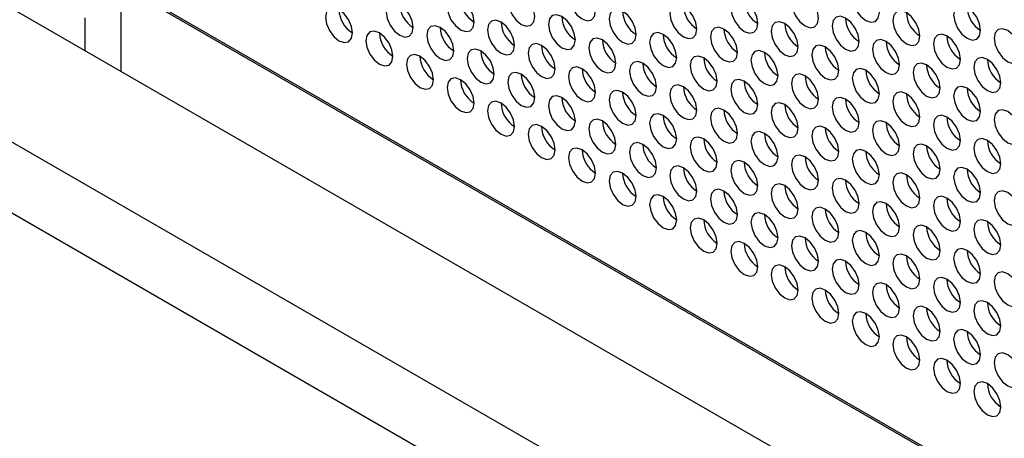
# Model space of a CAD drawing. Header units: millimetres. Extents: x 256 to 1374, y 313 to 1176.
# Tile 104 of 212: x 1053.65 to 1070.83, y 933.11 to 940.42. Entities that reach past the tile are written whole.
import ezdxf

# ---------------------------------------------------------------- set-up
doc = ezdxf.new("R2010")
doc.units = ezdxf.units.MM

msp = doc.modelspace()

# ---------------------------------------------------------------- linework, layer by layer
at = {"color": 7, "linetype": 'Continuous', "lineweight": 30}
for p, q in [((1049.6204, 942.8644), (1071.6939, 930.1217)), ((1071.1533, 928.095), (1046.0864, 942.5658)), ((1070.6132, 927.1667), (1045.5463, 941.6375)), ((1054.7836, 941.3798), (1097.0967, 916.9529)), ((1054.8588, 941.3688), (1097.0967, 916.9854)), ((1055.4192, 939.5169), (1055.4192, 940.8112)), ((1054.793, 939.8784), (1054.793, 940.4497))]:
    msp.add_line(p, q, dxfattribs=at)
at = {"color": 7, "linetype": 'Continuous', "lineweight": 30, "flags": 128}
for points in [[(1063.6977, 940.5667), (1063.6797, 940.6812), (1063.6286, 940.799), (1063.5522, 940.9022), (1063.462, 940.975), (1063.3718, 941.0063), (1063.2953, 940.9915), (1063.2442, 940.9326), (1063.2263, 940.8388), (1063.2442, 940.7243), (1063.2953, 940.6065), (1063.3718, 940.5034), (1063.462, 940.4306), (1063.5522, 940.3992), (1063.6286, 940.4141), (1063.6797, 940.4729), (1063.6977, 940.5667)], [(1062.637, 940.4713), (1062.6191, 940.5859), (1062.568, 940.7037), (1062.4915, 940.8068), (1062.4013, 940.8796), (1062.3111, 940.911), (1062.2346, 940.8961), (1062.1835, 940.8373), (1062.1656, 940.7435), (1062.1835, 940.629), (1062.2346, 940.5112), (1062.3111, 940.408), (1062.4013, 940.3352), (1062.4915, 940.3039), (1062.568, 940.3187), (1062.6191, 940.3775), (1062.637, 940.4713)], [(1067.5868, 940.4446), (1067.5688, 940.5591), (1067.5177, 940.6769), (1067.4412, 940.7801), (1067.351, 940.8528), (1067.2608, 940.8842), (1067.1844, 940.8693), (1067.1333, 940.8105), (1067.1153, 940.7167), (1067.1333, 940.6022), (1067.1844, 940.4844), (1067.2608, 940.3813), (1067.351, 940.3085), (1067.4412, 940.2771), (1067.5177, 940.292), (1067.5688, 940.3508), (1067.5868, 940.4446)], [(1068.6474, 940.54), (1068.6295, 940.6545), (1068.5784, 940.7723), (1068.5019, 940.8754), (1068.4117, 940.9482), (1068.3215, 940.9796), (1068.245, 940.9647), (1068.1939, 940.9059), (1068.176, 940.8121), (1068.1939, 940.6976), (1068.245, 940.5798), (1068.3215, 940.4766), (1068.4117, 940.4038), (1068.5019, 940.3725), (1068.5784, 940.3874), (1068.6295, 940.4462), (1068.6474, 940.54)], [(1060.5157, 940.2806), (1060.4977, 940.3951), (1060.4466, 940.5129), (1060.3702, 940.6161), (1060.28, 940.6889), (1060.1898, 940.7202), (1060.1133, 940.7054), (1060.0622, 940.6466), (1060.0443, 940.5528), (1060.0622, 940.4382), (1060.1133, 940.3204), (1060.1898, 940.2173), (1060.28, 940.1445), (1060.3702, 940.1132), (1060.4466, 940.128), (1060.4977, 940.1868), (1060.5157, 940.2806)], [(1061.5763, 940.376), (1061.5584, 940.4905), (1061.5073, 940.6083), (1061.4308, 940.7114), (1061.3406, 940.7842), (1061.2504, 940.8156), (1061.174, 940.8007), (1061.1229, 940.7419), (1061.1049, 940.6481), (1061.1229, 940.5336), (1061.174, 940.4158), (1061.2504, 940.3127), (1061.3406, 940.2399), (1061.4308, 940.2085), (1061.5073, 940.2234), (1061.5584, 940.2822), (1061.5763, 940.376)], [(1065.4654, 940.2539), (1065.4475, 940.3684), (1065.3964, 940.4862), (1065.3199, 940.5893), (1065.2297, 940.6621), (1065.1395, 940.6935), (1065.0631, 940.6786), (1065.012, 940.6198), (1064.994, 940.526), (1065.012, 940.4115), (1065.0631, 940.2937), (1065.1395, 940.1905), (1065.2297, 940.1178), (1065.3199, 940.0864), (1065.3964, 940.1013), (1065.4475, 940.1601), (1065.4654, 940.2539)], [(1066.5261, 940.3492), (1066.5081, 940.4637), (1066.4571, 940.5815), (1066.3806, 940.6847), (1066.2904, 940.7575), (1066.2002, 940.7888), (1066.1237, 940.774), (1066.0726, 940.7152), (1066.0547, 940.6214), (1066.0726, 940.5069), (1066.1237, 940.3891), (1066.2002, 940.2859), (1066.2904, 940.2131), (1066.3806, 940.1818), (1066.4571, 940.1966), (1066.5081, 940.2554), (1066.5261, 940.3492)], [(1070.4152, 940.2271), (1070.3972, 940.3416), (1070.3461, 940.4594), (1070.2697, 940.5626), (1070.1795, 940.6354), (1070.0893, 940.6667), (1070.0128, 940.6519), (1069.9617, 940.5931), (1069.9438, 940.4993), (1069.9617, 940.3847), (1070.0128, 940.2669), (1070.0893, 940.1638), (1070.1795, 940.091), (1070.2697, 940.0597), (1070.3461, 940.0745), (1070.3972, 940.1333), (1070.4152, 940.2271)], [(1059.455, 940.1853), (1059.4371, 940.2998), (1059.386, 940.4176), (1059.3095, 940.5207), (1059.2193, 940.5935), (1059.1291, 940.6249), (1059.0527, 940.61), (1059.0016, 940.5512), (1058.9836, 940.4574), (1059.0016, 940.3429), (1059.0527, 940.2251), (1059.1291, 940.1219), (1059.2193, 940.0492), (1059.3095, 940.0178), (1059.386, 940.0327), (1059.4371, 940.0915), (1059.455, 940.1853)], [(1063.3441, 940.0631), (1063.3262, 940.1777), (1063.2751, 940.2955), (1063.1986, 940.3986), (1063.1084, 940.4714), (1063.0182, 940.5027), (1062.9417, 940.4879), (1062.8906, 940.4291), (1062.8727, 940.3353), (1062.8906, 940.2208), (1062.9417, 940.103), (1063.0182, 939.9998), (1063.1084, 939.927), (1063.1986, 939.8957), (1063.2751, 939.9105), (1063.3262, 939.9693), (1063.3441, 940.0631)], [(1064.4048, 940.1585), (1064.3868, 940.273), (1064.3357, 940.3908), (1064.2593, 940.494), (1064.1691, 940.5668), (1064.0789, 940.5981), (1064.0024, 940.5833), (1063.9513, 940.5244), (1063.9334, 940.4306), (1063.9513, 940.3161), (1064.0024, 940.1983), (1064.0789, 940.0952), (1064.1691, 940.0224), (1064.2593, 939.991), (1064.3357, 940.0059), (1064.3868, 940.0647), (1064.4048, 940.1585)], [(1069.3545, 940.1318), (1069.3366, 940.2463), (1069.2855, 940.3641), (1069.209, 940.4672), (1069.1188, 940.54), (1069.0286, 940.5714), (1068.9521, 940.5565), (1068.9011, 940.4977), (1068.8831, 940.4039), (1068.9011, 940.2894), (1068.9521, 940.1716), (1069.0286, 940.0684), (1069.1188, 939.9956), (1069.209, 939.9643), (1069.2855, 939.9791), (1069.3366, 940.038), (1069.3545, 940.1318)], [(1061.2228, 939.8724), (1061.2048, 939.9869), (1061.1538, 940.1047), (1061.0773, 940.2079), (1060.9871, 940.2807), (1060.8969, 940.312), (1060.8204, 940.2972), (1060.7693, 940.2384), (1060.7514, 940.1446), (1060.7693, 940.03), (1060.8204, 939.9122), (1060.8969, 939.8091), (1060.9871, 939.7363), (1061.0773, 939.705), (1061.1538, 939.7198), (1061.2048, 939.7786), (1061.2228, 939.8724)], [(1062.2834, 939.9678), (1062.2655, 940.0823), (1062.2144, 940.2001), (1062.1379, 940.3032), (1062.0477, 940.376), (1061.9575, 940.4074), (1061.8811, 940.3925), (1061.83, 940.3337), (1061.812, 940.2399), (1061.83, 940.1254), (1061.8811, 940.0076), (1061.9575, 939.9045), (1062.0477, 939.8317), (1062.1379, 939.8003), (1062.2144, 939.8152), (1062.2655, 939.874), (1062.2834, 939.9678)], [(1067.2332, 939.941), (1067.2153, 940.0555), (1067.1642, 940.1733), (1067.0877, 940.2765), (1066.9975, 940.3493), (1066.9073, 940.3806), (1066.8308, 940.3658), (1066.7797, 940.307), (1066.7618, 940.2132), (1066.7797, 940.0987), (1066.8308, 939.9809), (1066.9073, 939.8777), (1066.9975, 939.8049), (1067.0877, 939.7736), (1067.1642, 939.7884), (1067.2153, 939.8472), (1067.2332, 939.941)], [(1068.2939, 940.0364), (1068.2759, 940.1509), (1068.2248, 940.2687), (1068.1484, 940.3719), (1068.0582, 940.4446), (1067.968, 940.476), (1067.8915, 940.4611), (1067.8404, 940.4023), (1067.8224, 940.3085), (1067.8404, 940.194), (1067.8915, 940.0762), (1067.968, 939.9731), (1068.0582, 939.9003), (1068.1484, 939.8689), (1068.2248, 939.8838), (1068.2759, 939.9426), (1068.2939, 940.0364)], [(1060.1621, 939.7771), (1060.1442, 939.8916), (1060.0931, 940.0094), (1060.0166, 940.1125), (1059.9264, 940.1853), (1059.8362, 940.2167), (1059.7598, 940.2018), (1059.7087, 940.143), (1059.6907, 940.0492), (1059.7087, 939.9347), (1059.7598, 939.8169), (1059.8362, 939.7137), (1059.9264, 939.6409), (1060.0166, 939.6096), (1060.0931, 939.6245), (1060.1442, 939.6833), (1060.1621, 939.7771)], [(1065.1119, 939.7503), (1065.0939, 939.8648), (1065.0428, 939.9826), (1064.9664, 940.0858), (1064.8762, 940.1586), (1064.786, 940.1899), (1064.7095, 940.175), (1064.6584, 940.1162), (1064.6405, 940.0224), (1064.6584, 939.9079), (1064.7095, 939.7901), (1064.786, 939.687), (1064.8762, 939.6142), (1064.9664, 939.5828), (1065.0428, 939.5977), (1065.0939, 939.6565), (1065.1119, 939.7503)], [(1066.1725, 939.8457), (1066.1546, 939.9602), (1066.1035, 940.078), (1066.027, 940.1811), (1065.9368, 940.2539), (1065.8466, 940.2853), (1065.7702, 940.2704), (1065.7191, 940.2116), (1065.7011, 940.1178), (1065.7191, 940.0033), (1065.7702, 939.8855), (1065.8466, 939.7823), (1065.9368, 939.7096), (1066.027, 939.6782), (1066.1035, 939.6931), (1066.1546, 939.7519), (1066.1725, 939.8457)], [(1070.0616, 939.7236), (1070.0437, 939.8381), (1069.9926, 939.9559), (1069.9161, 940.059), (1069.8259, 940.1318), (1069.7357, 940.1632), (1069.6593, 940.1483), (1069.6082, 940.0895), (1069.5902, 939.9957), (1069.6082, 939.8812), (1069.6593, 939.7634), (1069.7357, 939.6602), (1069.8259, 939.5874), (1069.9161, 939.5561), (1069.9926, 939.5709), (1070.0437, 939.6298), (1070.0616, 939.7236)], [(1071.1223, 939.8189), (1071.1043, 939.9334), (1071.0532, 940.0512), (1070.9768, 940.1544), (1070.8866, 940.2272), (1070.7964, 940.2585), (1070.7199, 940.2437), (1070.6688, 940.1849), (1070.6509, 940.0911), (1070.6688, 939.9765), (1070.7199, 939.8587), (1070.7964, 939.7556), (1070.8866, 939.6828), (1070.9768, 939.6515), (1071.0532, 939.6663), (1071.1043, 939.7251), (1071.1223, 939.8189)], [(1062.9906, 939.5596), (1062.9726, 939.6741), (1062.9215, 939.7919), (1062.8451, 939.895), (1062.7549, 939.9678), (1062.6647, 939.9992), (1062.5882, 939.9843), (1062.5371, 939.9255), (1062.5191, 939.8317), (1062.5371, 939.7172), (1062.5882, 939.5994), (1062.6647, 939.4963), (1062.7549, 939.4235), (1062.8451, 939.3921), (1062.9215, 939.407), (1062.9726, 939.4658), (1062.9906, 939.5596)], [(1064.0512, 939.6549), (1064.0333, 939.7695), (1063.9822, 939.8873), (1063.9057, 939.9904), (1063.8155, 940.0632), (1063.7253, 940.0945), (1063.6488, 940.0797), (1063.5978, 940.0209), (1063.5798, 939.9271), (1063.5978, 939.8126), (1063.6488, 939.6948), (1063.7253, 939.5916), (1063.8155, 939.5188), (1063.9057, 939.4875), (1063.9822, 939.5023), (1064.0333, 939.5611), (1064.0512, 939.6549)], [(1067.9403, 939.5328), (1067.9224, 939.6473), (1067.8713, 939.7651), (1067.7948, 939.8683), (1067.7046, 939.9411), (1067.6144, 939.9724), (1067.5379, 939.9576), (1067.4868, 939.8988), (1067.4689, 939.805), (1067.4868, 939.6904), (1067.5379, 939.5726), (1067.6144, 939.4695), (1067.7046, 939.3967), (1067.7948, 939.3654), (1067.8713, 939.3802), (1067.9224, 939.439), (1067.9403, 939.5328)], [(1069.001, 939.6282), (1068.983, 939.7427), (1068.9319, 939.8605), (1068.8555, 939.9636), (1068.7653, 940.0364), (1068.6751, 940.0678), (1068.5986, 940.0529), (1068.5475, 939.9941), (1068.5296, 939.9003), (1068.5475, 939.7858), (1068.5986, 939.668), (1068.6751, 939.5649), (1068.7653, 939.4921), (1068.8555, 939.4607), (1068.9319, 939.4756), (1068.983, 939.5344), (1069.001, 939.6282)], [(1060.8692, 939.3689), (1060.8513, 939.4834), (1060.8002, 939.6012), (1060.7237, 939.7043), (1060.6335, 939.7771), (1060.5433, 939.8085), (1060.4669, 939.7936), (1060.4158, 939.7348), (1060.3978, 939.641), (1060.4158, 939.5265), (1060.4669, 939.4087), (1060.5433, 939.3055), (1060.6335, 939.2327), (1060.7237, 939.2014), (1060.8002, 939.2163), (1060.8513, 939.2751), (1060.8692, 939.3689)], [(1061.9299, 939.4642), (1061.912, 939.5787), (1061.8609, 939.6965), (1061.7844, 939.7997), (1061.6942, 939.8725), (1061.604, 939.9038), (1061.5275, 939.889), (1061.4764, 939.8302), (1061.4585, 939.7364), (1061.4764, 939.6218), (1061.5275, 939.504), (1061.604, 939.4009), (1061.6942, 939.3281), (1061.7844, 939.2967), (1061.8609, 939.3116), (1061.912, 939.3704), (1061.9299, 939.4642)], [(1066.8796, 939.4375), (1066.8617, 939.552), (1066.8106, 939.6698), (1066.7341, 939.7729), (1066.6439, 939.8457), (1066.5537, 939.8771), (1066.4773, 939.8622), (1066.4262, 939.8034), (1066.4082, 939.7096), (1066.4262, 939.5951), (1066.4773, 939.4773), (1066.5537, 939.3741), (1066.6439, 939.3014), (1066.7341, 939.27), (1066.8106, 939.2849), (1066.8617, 939.3437), (1066.8796, 939.4375)], [(1064.7583, 939.2467), (1064.7404, 939.3613), (1064.6893, 939.4791), (1064.6128, 939.5822), (1064.5226, 939.655), (1064.4324, 939.6863), (1064.3559, 939.6715), (1064.3049, 939.6127), (1064.2869, 939.5189), (1064.3049, 939.4044), (1064.3559, 939.2866), (1064.4324, 939.1834), (1064.5226, 939.1106), (1064.6128, 939.0793), (1064.6893, 939.0941), (1064.7404, 939.1529), (1064.7583, 939.2467)], [(1065.819, 939.3421), (1065.801, 939.4566), (1065.7499, 939.5744), (1065.6735, 939.6776), (1065.5833, 939.7503), (1065.4931, 939.7817), (1065.4166, 939.7668), (1065.3655, 939.708), (1065.3476, 939.6142), (1065.3655, 939.4997), (1065.4166, 939.3819), (1065.4931, 939.2788), (1065.5833, 939.206), (1065.6735, 939.1746), (1065.7499, 939.1895), (1065.801, 939.2483), (1065.819, 939.3421)], [(1069.7081, 939.22), (1069.6901, 939.3345), (1069.639, 939.4523), (1069.5626, 939.5554), (1069.4724, 939.6282), (1069.3822, 939.6596), (1069.3057, 939.6447), (1069.2546, 939.5859), (1069.2367, 939.4921), (1069.2546, 939.3776), (1069.3057, 939.2598), (1069.3822, 939.1567), (1069.4724, 939.0839), (1069.5626, 939.0525), (1069.639, 939.0674), (1069.6901, 939.1262), (1069.7081, 939.22)], [(1070.7687, 939.3153), (1070.7508, 939.4299), (1070.6997, 939.5477), (1070.6232, 939.6508), (1070.533, 939.7236), (1070.4428, 939.755), (1070.3664, 939.7401), (1070.3153, 939.6813), (1070.2973, 939.5875), (1070.3153, 939.473), (1070.3664, 939.3552), (1070.4428, 939.252), (1070.533, 939.1792), (1070.6232, 939.1479), (1070.6997, 939.1627), (1070.7508, 939.2215), (1070.7687, 939.3153)], [(1062.637, 939.056), (1062.6191, 939.1705), (1062.568, 939.2883), (1062.4915, 939.3915), (1062.4013, 939.4643), (1062.3111, 939.4956), (1062.2346, 939.4808), (1062.1835, 939.4219), (1062.1656, 939.3281), (1062.1835, 939.2136), (1062.2346, 939.0958), (1062.3111, 938.9927), (1062.4013, 938.9199), (1062.4915, 938.8885), (1062.568, 938.9034), (1062.6191, 938.9622), (1062.637, 939.056)], [(1063.6977, 939.1514), (1063.6797, 939.2659), (1063.6286, 939.3837), (1063.5522, 939.4868), (1063.462, 939.5596), (1063.3718, 939.591), (1063.2953, 939.5761), (1063.2442, 939.5173), (1063.2263, 939.4235), (1063.2442, 939.309), (1063.2953, 939.1912), (1063.3718, 939.0881), (1063.462, 939.0153), (1063.5522, 938.9839), (1063.6286, 938.9988), (1063.6797, 939.0576), (1063.6977, 939.1514)], [(1067.5868, 939.0293), (1067.5688, 939.1438), (1067.5177, 939.2616), (1067.4412, 939.3647), (1067.351, 939.4375), (1067.2608, 939.4689), (1067.1844, 939.454), (1067.1333, 939.3952), (1067.1153, 939.3014), (1067.1333, 939.1869), (1067.1844, 939.0691), (1067.2608, 938.9659), (1067.351, 938.8931), (1067.4412, 938.8618), (1067.5177, 938.8767), (1067.5688, 938.9355), (1067.5868, 939.0293)], [(1068.6474, 939.1246), (1068.6295, 939.2391), (1068.5784, 939.3569), (1068.5019, 939.4601), (1068.4117, 939.5329), (1068.3215, 939.5642), (1068.245, 939.5494), (1068.1939, 939.4906), (1068.176, 939.3968), (1068.1939, 939.2822), (1068.245, 939.1644), (1068.3215, 939.0613), (1068.4117, 938.9885), (1068.5019, 938.9572), (1068.5784, 938.972), (1068.6295, 939.0308), (1068.6474, 939.1246)], [(1061.5763, 938.9606), (1061.5584, 939.0752), (1061.5073, 939.193), (1061.4308, 939.2961), (1061.3406, 939.3689), (1061.2504, 939.4003), (1061.174, 939.3854), (1061.1229, 939.3266), (1061.1049, 939.2328), (1061.1229, 939.1183), (1061.174, 939.0005), (1061.2504, 938.8973), (1061.3406, 938.8245), (1061.4308, 938.7932), (1061.5073, 938.808), (1061.5584, 938.8668), (1061.5763, 938.9606)], [(1066.5261, 938.9339), (1066.5081, 939.0484), (1066.4571, 939.1662), (1066.3806, 939.2694), (1066.2904, 939.3421), (1066.2002, 939.3735), (1066.1237, 939.3586), (1066.0726, 939.2998), (1066.0547, 939.206), (1066.0726, 939.0915), (1066.1237, 938.9737), (1066.2002, 938.8706), (1066.2904, 938.7978), (1066.3806, 938.7664), (1066.4571, 938.7813), (1066.5081, 938.8401), (1066.5261, 938.9339)], [(1064.4048, 938.7432), (1064.3868, 938.8577), (1064.3357, 938.9755), (1064.2593, 939.0786), (1064.1691, 939.1514), (1064.0789, 939.1828), (1064.0024, 939.1679), (1063.9513, 939.1091), (1063.9334, 939.0153), (1063.9513, 938.9008), (1064.0024, 938.783), (1064.0789, 938.6798), (1064.1691, 938.6071), (1064.2593, 938.5757), (1064.3357, 938.5906), (1064.3868, 938.6494), (1064.4048, 938.7432)], [(1065.4654, 938.8385), (1065.4475, 938.953), (1065.3964, 939.0708), (1065.3199, 939.174), (1065.2297, 939.2468), (1065.1395, 939.2781), (1065.0631, 939.2633), (1065.012, 939.2045), (1064.994, 939.1107), (1065.012, 938.9962), (1065.0631, 938.8784), (1065.1395, 938.7752), (1065.2297, 938.7024), (1065.3199, 938.6711), (1065.3964, 938.6859), (1065.4475, 938.7447), (1065.4654, 938.8385)], [(1069.3545, 938.7164), (1069.3366, 938.8309), (1069.2855, 938.9487), (1069.209, 939.0519), (1069.1188, 939.1247), (1069.0286, 939.156), (1068.9521, 939.1412), (1068.9011, 939.0824), (1068.8831, 938.9886), (1068.9011, 938.874), (1068.9521, 938.7562), (1069.0286, 938.6531), (1069.1188, 938.5803), (1069.209, 938.549), (1069.2855, 938.5638), (1069.3366, 938.6226), (1069.3545, 938.7164)], [(1070.4152, 938.8118), (1070.3972, 938.9263), (1070.3461, 939.0441), (1070.2697, 939.1472), (1070.1795, 939.22), (1070.0893, 939.2514), (1070.0128, 939.2365), (1069.9617, 939.1777), (1069.9438, 939.0839), (1069.9617, 938.9694), (1070.0128, 938.8516), (1070.0893, 938.7485), (1070.1795, 938.6757), (1070.2697, 938.6443), (1070.3461, 938.6592), (1070.3972, 938.718), (1070.4152, 938.8118)], [(1062.2834, 938.5524), (1062.2655, 938.667), (1062.2144, 938.7848), (1062.1379, 938.8879), (1062.0477, 938.9607), (1061.9575, 938.992), (1061.8811, 938.9772), (1061.83, 938.9184), (1061.812, 938.8246), (1061.83, 938.7101), (1061.8811, 938.5923), (1061.9575, 938.4891), (1062.0477, 938.4163), (1062.1379, 938.385), (1062.2144, 938.3998), (1062.2655, 938.4586), (1062.2834, 938.5524)], [(1063.3441, 938.6478), (1063.3262, 938.7623), (1063.2751, 938.8801), (1063.1986, 938.9833), (1063.1084, 939.0561), (1063.0182, 939.0874), (1062.9417, 939.0726), (1062.8906, 939.0137), (1062.8727, 938.9199), (1062.8906, 938.8054), (1062.9417, 938.6876), (1063.0182, 938.5845), (1063.1084, 938.5117), (1063.1986, 938.4803), (1063.2751, 938.4952), (1063.3262, 938.554), (1063.3441, 938.6478)], [(1067.2332, 938.5257), (1067.2153, 938.6402), (1067.1642, 938.758), (1067.0877, 938.8612), (1066.9975, 938.9339), (1066.9073, 938.9653), (1066.8308, 938.9504), (1066.7797, 938.8916), (1066.7618, 938.7978), (1066.7797, 938.6833), (1066.8308, 938.5655), (1066.9073, 938.4624), (1066.9975, 938.3896), (1067.0877, 938.3582), (1067.1642, 938.3731), (1067.2153, 938.4319), (1067.2332, 938.5257)], [(1068.2939, 938.6211), (1068.2759, 938.7356), (1068.2248, 938.8534), (1068.1484, 938.9565), (1068.0582, 939.0293), (1067.968, 939.0607), (1067.8915, 939.0458), (1067.8404, 938.987), (1067.8224, 938.8932), (1067.8404, 938.7787), (1067.8915, 938.6609), (1067.968, 938.5577), (1068.0582, 938.4849), (1068.1484, 938.4536), (1068.2248, 938.4684), (1068.2759, 938.5273), (1068.2939, 938.6211)], [(1065.1119, 938.335), (1065.0939, 938.4495), (1065.0428, 938.5673), (1064.9664, 938.6704), (1064.8762, 938.7432), (1064.786, 938.7746), (1064.7095, 938.7597), (1064.6584, 938.7009), (1064.6405, 938.6071), (1064.6584, 938.4926), (1064.7095, 938.3748), (1064.786, 938.2716), (1064.8762, 938.1989), (1064.9664, 938.1675), (1065.0428, 938.1824), (1065.0939, 938.2412), (1065.1119, 938.335)], [(1066.1725, 938.4303), (1066.1546, 938.5448), (1066.1035, 938.6626), (1066.027, 938.7658), (1065.9368, 938.8386), (1065.8466, 938.8699), (1065.7702, 938.8551), (1065.7191, 938.7963), (1065.7011, 938.7025), (1065.7191, 938.5879), (1065.7702, 938.4702), (1065.8466, 938.367), (1065.9368, 938.2942), (1066.027, 938.2629), (1066.1035, 938.2777), (1066.1546, 938.3365), (1066.1725, 938.4303)], [(1071.1223, 938.4036), (1071.1043, 938.5181), (1071.0532, 938.6359), (1070.9768, 938.739), (1070.8866, 938.8118), (1070.7964, 938.8432), (1070.7199, 938.8283), (1070.6688, 938.7695), (1070.6509, 938.6757), (1070.6688, 938.5612), (1070.7199, 938.4434), (1070.7964, 938.3403), (1070.8866, 938.2675), (1070.9768, 938.2361), (1071.0532, 938.251), (1071.1043, 938.3098), (1071.1223, 938.4036)], [(1064.0512, 938.2396), (1064.0333, 938.3541), (1063.9822, 938.4719), (1063.9057, 938.5751), (1063.8155, 938.6479), (1063.7253, 938.6792), (1063.6488, 938.6643), (1063.5978, 938.6055), (1063.5798, 938.5117), (1063.5978, 938.3972), (1063.6488, 938.2794), (1063.7253, 938.1763), (1063.8155, 938.1035), (1063.9057, 938.0721), (1063.9822, 938.087), (1064.0333, 938.1458), (1064.0512, 938.2396)], [(1069.001, 938.2129), (1068.983, 938.3274), (1068.9319, 938.4452), (1068.8555, 938.5483), (1068.7653, 938.6211), (1068.6751, 938.6525), (1068.5986, 938.6376), (1068.5475, 938.5788), (1068.5296, 938.485), (1068.5475, 938.3705), (1068.5986, 938.2527), (1068.6751, 938.1495), (1068.7653, 938.0767), (1068.8555, 938.0454), (1068.9319, 938.0602), (1068.983, 938.1191), (1069.001, 938.2129)], [(1070.0616, 938.3082), (1070.0437, 938.4227), (1069.9926, 938.5405), (1069.9161, 938.6437), (1069.8259, 938.7165), (1069.7357, 938.7478), (1069.6593, 938.733), (1069.6082, 938.6741), (1069.5902, 938.5804), (1069.6082, 938.4658), (1069.6593, 938.348), (1069.7357, 938.2449), (1069.8259, 938.1721), (1069.9161, 938.1407), (1069.9926, 938.1556), (1070.0437, 938.2144), (1070.0616, 938.3082)], [(1062.9906, 938.1442), (1062.9726, 938.2588), (1062.9215, 938.3766), (1062.8451, 938.4797), (1062.7549, 938.5525), (1062.6647, 938.5838), (1062.5882, 938.569), (1062.5371, 938.5102), (1062.5191, 938.4164), (1062.5371, 938.3019), (1062.5882, 938.1841), (1062.6647, 938.0809), (1062.7549, 938.0081), (1062.8451, 937.9768), (1062.9215, 937.9916), (1062.9726, 938.0504), (1062.9906, 938.1442)], [(1066.8796, 938.0221), (1066.8617, 938.1366), (1066.8106, 938.2544), (1066.7341, 938.3576), (1066.6439, 938.4304), (1066.5537, 938.4617), (1066.4773, 938.4469), (1066.4262, 938.3881), (1066.4082, 938.2943), (1066.4262, 938.1797), (1066.4773, 938.062), (1066.5537, 937.9588), (1066.6439, 937.886), (1066.7341, 937.8547), (1066.8106, 937.8695), (1066.8617, 937.9283), (1066.8796, 938.0221)], [(1067.9403, 938.1175), (1067.9224, 938.232), (1067.8713, 938.3498), (1067.7948, 938.4529), (1067.7046, 938.5257), (1067.6144, 938.5571), (1067.5379, 938.5422), (1067.4868, 938.4834), (1067.4689, 938.3896), (1067.4868, 938.2751), (1067.5379, 938.1573), (1067.6144, 938.0542), (1067.7046, 937.9814), (1067.7948, 937.95), (1067.8713, 937.9649), (1067.9224, 938.0237), (1067.9403, 938.1175)], [(1064.7583, 937.8314), (1064.7404, 937.9459), (1064.6893, 938.0637), (1064.6128, 938.1669), (1064.5226, 938.2397), (1064.4324, 938.271), (1064.3559, 938.2561), (1064.3049, 938.1973), (1064.2869, 938.1035), (1064.3049, 937.989), (1064.3559, 937.8712), (1064.4324, 937.7681), (1064.5226, 937.6953), (1064.6128, 937.6639), (1064.6893, 937.6788), (1064.7404, 937.7376), (1064.7583, 937.8314)], [(1065.819, 937.9268), (1065.801, 938.0413), (1065.7499, 938.1591), (1065.6735, 938.2622), (1065.5833, 938.335), (1065.4931, 938.3664), (1065.4166, 938.3515), (1065.3655, 938.2927), (1065.3476, 938.1989), (1065.3655, 938.0844), (1065.4166, 937.9666), (1065.4931, 937.8634), (1065.5833, 937.7907), (1065.6735, 937.7593), (1065.7499, 937.7742), (1065.801, 937.833), (1065.819, 937.9268)], [(1070.7687, 937.9), (1070.7508, 938.0145), (1070.6997, 938.1323), (1070.6232, 938.2355), (1070.533, 938.3083), (1070.4428, 938.3396), (1070.3664, 938.3247), (1070.3153, 938.2659), (1070.2973, 938.1721), (1070.3153, 938.0576), (1070.3664, 937.9398), (1070.4428, 937.8367), (1070.533, 937.7639), (1070.6232, 937.7325), (1070.6997, 937.7474), (1070.7508, 937.8062), (1070.7687, 937.9)], [(1063.6977, 937.736), (1063.6797, 937.8506), (1063.6286, 937.9684), (1063.5522, 938.0715), (1063.462, 938.1443), (1063.3718, 938.1756), (1063.2953, 938.1608), (1063.2442, 938.102), (1063.2263, 938.0082), (1063.2442, 937.8937), (1063.2953, 937.7759), (1063.3718, 937.6727), (1063.462, 937.5999), (1063.5522, 937.5686), (1063.6286, 937.5834), (1063.6797, 937.6422), (1063.6977, 937.736)], [(1068.6474, 937.7093), (1068.6295, 937.8238), (1068.5784, 937.9416), (1068.5019, 938.0447), (1068.4117, 938.1175), (1068.3215, 938.1489), (1068.245, 938.134), (1068.1939, 938.0752), (1068.176, 937.9814), (1068.1939, 937.8669), (1068.245, 937.7491), (1068.3215, 937.646), (1068.4117, 937.5732), (1068.5019, 937.5418), (1068.5784, 937.5567), (1068.6295, 937.6155), (1068.6474, 937.7093)], [(1069.7081, 937.8046), (1069.6901, 937.9192), (1069.639, 938.037), (1069.5626, 938.1401), (1069.4724, 938.2129), (1069.3822, 938.2443), (1069.3057, 938.2294), (1069.2546, 938.1706), (1069.2367, 938.0768), (1069.2546, 937.9623), (1069.3057, 937.8445), (1069.3822, 937.7413), (1069.4724, 937.6685), (1069.5626, 937.6372), (1069.639, 937.652), (1069.6901, 937.7108), (1069.7081, 937.8046)], [(1066.5261, 937.5186), (1066.5081, 937.6331), (1066.4571, 937.7509), (1066.3806, 937.854), (1066.2904, 937.9268), (1066.2002, 937.9582), (1066.1237, 937.9433), (1066.0726, 937.8845), (1066.0547, 937.7907), (1066.0726, 937.6762), (1066.1237, 937.5584), (1066.2002, 937.4552), (1066.2904, 937.3824), (1066.3806, 937.3511), (1066.4571, 937.366), (1066.5081, 937.4248), (1066.5261, 937.5186)], [(1067.5868, 937.6139), (1067.5688, 937.7284), (1067.5177, 937.8462), (1067.4412, 937.9494), (1067.351, 938.0222), (1067.2608, 938.0535), (1067.1844, 938.0387), (1067.1333, 937.9799), (1067.1153, 937.8861), (1067.1333, 937.7715), (1067.1844, 937.6537), (1067.2608, 937.5506), (1067.351, 937.4778), (1067.4412, 937.4465), (1067.5177, 937.4613), (1067.5688, 937.5201), (1067.5868, 937.6139)], [(1064.4048, 937.3278), (1064.3868, 937.4423), (1064.3357, 937.5601), (1064.2593, 937.6633), (1064.1691, 937.7361), (1064.0789, 937.7674), (1064.0024, 937.7526), (1063.9513, 937.6938), (1063.9334, 937.6), (1063.9513, 937.4855), (1064.0024, 937.3677), (1064.0789, 937.2645), (1064.1691, 937.1917), (1064.2593, 937.1604), (1064.3357, 937.1752), (1064.3868, 937.234), (1064.4048, 937.3278)], [(1065.4654, 937.4232), (1065.4475, 937.5377), (1065.3964, 937.6555), (1065.3199, 937.7587), (1065.2297, 937.8314), (1065.1395, 937.8628), (1065.0631, 937.8479), (1065.012, 937.7891), (1064.994, 937.6953), (1065.012, 937.5808), (1065.0631, 937.463), (1065.1395, 937.3599), (1065.2297, 937.2871), (1065.3199, 937.2557), (1065.3964, 937.2706), (1065.4475, 937.3294), (1065.4654, 937.4232)], [(1069.3545, 937.3011), (1069.3366, 937.4156), (1069.2855, 937.5334), (1069.209, 937.6365), (1069.1188, 937.7093), (1069.0286, 937.7407), (1068.9521, 937.7258), (1068.9011, 937.667), (1068.8831, 937.5732), (1068.9011, 937.4587), (1068.9521, 937.3409), (1069.0286, 937.2378), (1069.1188, 937.165), (1069.209, 937.1336), (1069.2855, 937.1485), (1069.3366, 937.2073), (1069.3545, 937.3011)], [(1070.4152, 937.3964), (1070.3972, 937.511), (1070.3461, 937.6288), (1070.2697, 937.7319), (1070.1795, 937.8047), (1070.0893, 937.836), (1070.0128, 937.8212), (1069.9617, 937.7624), (1069.9438, 937.6686), (1069.9617, 937.5541), (1070.0128, 937.4363), (1070.0893, 937.3331), (1070.1795, 937.2603), (1070.2697, 937.229), (1070.3461, 937.2438), (1070.3972, 937.3026), (1070.4152, 937.3964)], [(1068.2939, 937.2057), (1068.2759, 937.3202), (1068.2248, 937.438), (1068.1484, 937.5412), (1068.0582, 937.614), (1067.968, 937.6453), (1067.8915, 937.6305), (1067.8404, 937.5717), (1067.8224, 937.4779), (1067.8404, 937.3633), (1067.8915, 937.2455), (1067.968, 937.1424), (1068.0582, 937.0696), (1068.1484, 937.0383), (1068.2248, 937.0531), (1068.2759, 937.1119), (1068.2939, 937.2057)], [(1066.1725, 937.015), (1066.1546, 937.1295), (1066.1035, 937.2473), (1066.027, 937.3505), (1065.9368, 937.4232), (1065.8466, 937.4546), (1065.7702, 937.4397), (1065.7191, 937.3809), (1065.7011, 937.2871), (1065.7191, 937.1726), (1065.7702, 937.0548), (1065.8466, 936.9517), (1065.9368, 936.8789), (1066.027, 936.8475), (1066.1035, 936.8624), (1066.1546, 936.9212), (1066.1725, 937.015)], [(1067.2332, 937.1104), (1067.2153, 937.2249), (1067.1642, 937.3427), (1067.0877, 937.4458), (1066.9975, 937.5186), (1066.9073, 937.55), (1066.8308, 937.5351), (1066.7797, 937.4763), (1066.7618, 937.3825), (1066.7797, 937.268), (1066.8308, 937.1502), (1066.9073, 937.047), (1066.9975, 936.9742), (1067.0877, 936.9429), (1067.1642, 936.9577), (1067.2153, 937.0166), (1067.2332, 937.1104)], [(1071.1223, 936.9882), (1071.1043, 937.1028), (1071.0532, 937.2206), (1070.9768, 937.3237), (1070.8866, 937.3965), (1070.7964, 937.4278), (1070.7199, 937.413), (1070.6688, 937.3542), (1070.6509, 937.2604), (1070.6688, 937.1459), (1070.7199, 937.0281), (1070.7964, 936.9249), (1070.8866, 936.8521), (1070.9768, 936.8208), (1071.0532, 936.8356), (1071.1043, 936.8944), (1071.1223, 936.9882)], [(1065.1119, 936.9196), (1065.0939, 937.0341), (1065.0428, 937.1519), (1064.9664, 937.2551), (1064.8762, 937.3279), (1064.786, 937.3592), (1064.7095, 937.3444), (1064.6584, 937.2856), (1064.6405, 937.1918), (1064.6584, 937.0772), (1064.7095, 936.9595), (1064.786, 936.8563), (1064.8762, 936.7835), (1064.9664, 936.7522), (1065.0428, 936.767), (1065.0939, 936.8258), (1065.1119, 936.9196)], [(1069.001, 936.7975), (1068.983, 936.912), (1068.9319, 937.0298), (1068.8555, 937.133), (1068.7653, 937.2058), (1068.6751, 937.2371), (1068.5986, 937.2223), (1068.5475, 937.1634), (1068.5296, 937.0697), (1068.5475, 936.9551), (1068.5986, 936.8373), (1068.6751, 936.7342), (1068.7653, 936.6614), (1068.8555, 936.63), (1068.9319, 936.6449), (1068.983, 936.7037), (1069.001, 936.7975)], [(1070.0616, 936.8929), (1070.0437, 937.0074), (1069.9926, 937.1252), (1069.9161, 937.2283), (1069.8259, 937.3011), (1069.7357, 937.3325), (1069.6593, 937.3176), (1069.6082, 937.2588), (1069.5902, 937.165), (1069.6082, 937.0505), (1069.6593, 936.9327), (1069.7357, 936.8296), (1069.8259, 936.7568), (1069.9161, 936.7254), (1069.9926, 936.7403), (1070.0437, 936.7991), (1070.0616, 936.8929)], [(1066.8796, 936.6068), (1066.8617, 936.7213), (1066.8106, 936.8391), (1066.7341, 936.9422), (1066.6439, 937.015), (1066.5537, 937.0464), (1066.4773, 937.0315), (1066.4262, 936.9727), (1066.4082, 936.8789), (1066.4262, 936.7644), (1066.4773, 936.6466), (1066.5537, 936.5435), (1066.6439, 936.4707), (1066.7341, 936.4393), (1066.8106, 936.4542), (1066.8617, 936.513), (1066.8796, 936.6068)], [(1067.9403, 936.7022), (1067.9224, 936.8167), (1067.8713, 936.9345), (1067.7948, 937.0376), (1067.7046, 937.1104), (1067.6144, 937.1418), (1067.5379, 937.1269), (1067.4868, 937.0681), (1067.4689, 936.9743), (1067.4868, 936.8598), (1067.5379, 936.742), (1067.6144, 936.6388), (1067.7046, 936.566), (1067.7948, 936.5347), (1067.8713, 936.5495), (1067.9224, 936.6083), (1067.9403, 936.7022)], [(1065.819, 936.5114), (1065.801, 936.6259), (1065.7499, 936.7437), (1065.6735, 936.8469), (1065.5833, 936.9197), (1065.4931, 936.951), (1065.4166, 936.9362), (1065.3655, 936.8774), (1065.3476, 936.7836), (1065.3655, 936.669), (1065.4166, 936.5513), (1065.4931, 936.4481), (1065.5833, 936.3753), (1065.6735, 936.344), (1065.7499, 936.3588), (1065.801, 936.4176), (1065.819, 936.5114)], [(1070.7687, 936.4847), (1070.7508, 936.5992), (1070.6997, 936.717), (1070.6232, 936.8201), (1070.533, 936.8929), (1070.4428, 936.9243), (1070.3664, 936.9094), (1070.3153, 936.8506), (1070.2973, 936.7568), (1070.3153, 936.6423), (1070.3664, 936.5245), (1070.4428, 936.4213), (1070.533, 936.3486), (1070.6232, 936.3172), (1070.6997, 936.3321), (1070.7508, 936.3909), (1070.7687, 936.4847)], [(1068.6474, 936.2939), (1068.6295, 936.4085), (1068.5784, 936.5263), (1068.5019, 936.6294), (1068.4117, 936.7022), (1068.3215, 936.7335), (1068.245, 936.7187), (1068.1939, 936.6599), (1068.176, 936.5661), (1068.1939, 936.4516), (1068.245, 936.3338), (1068.3215, 936.2306), (1068.4117, 936.1578), (1068.5019, 936.1265), (1068.5784, 936.1413), (1068.6295, 936.2001), (1068.6474, 936.2939)], [(1069.7081, 936.3893), (1069.6901, 936.5038), (1069.639, 936.6216), (1069.5626, 936.7248), (1069.4724, 936.7976), (1069.3822, 936.8289), (1069.3057, 936.8141), (1069.2546, 936.7552), (1069.2367, 936.6614), (1069.2546, 936.5469), (1069.3057, 936.4291), (1069.3822, 936.326), (1069.4724, 936.2532), (1069.5626, 936.2218), (1069.639, 936.2367), (1069.6901, 936.2955), (1069.7081, 936.3893)], [(1066.5261, 936.1032), (1066.5081, 936.2177), (1066.4571, 936.3355), (1066.3806, 936.4387), (1066.2904, 936.5115), (1066.2002, 936.5428), (1066.1237, 936.528), (1066.0726, 936.4692), (1066.0547, 936.3754), (1066.0726, 936.2608), (1066.1237, 936.143), (1066.2002, 936.0399), (1066.2904, 935.9671), (1066.3806, 935.9358), (1066.4571, 935.9506), (1066.5081, 936.0094), (1066.5261, 936.1032)], [(1067.5868, 936.1986), (1067.5688, 936.3131), (1067.5177, 936.4309), (1067.4412, 936.534), (1067.351, 936.6068), (1067.2608, 936.6382), (1067.1844, 936.6233), (1067.1333, 936.5645), (1067.1153, 936.4707), (1067.1333, 936.3562), (1067.1844, 936.2384), (1067.2608, 936.1353), (1067.351, 936.0625), (1067.4412, 936.0311), (1067.5177, 936.046), (1067.5688, 936.1048), (1067.5868, 936.1986)], [(1070.4152, 935.9811), (1070.3972, 936.0956), (1070.3461, 936.2134), (1070.2697, 936.3166), (1070.1795, 936.3894), (1070.0893, 936.4207), (1070.0128, 936.4058), (1069.9617, 936.347), (1069.9438, 936.2532), (1069.9617, 936.1387), (1070.0128, 936.0209), (1070.0893, 935.9178), (1070.1795, 935.845), (1070.2697, 935.8136), (1070.3461, 935.8285), (1070.3972, 935.8873), (1070.4152, 935.9811)], [(1068.2939, 935.7904), (1068.2759, 935.9049), (1068.2248, 936.0227), (1068.1484, 936.1258), (1068.0582, 936.1986), (1067.968, 936.23), (1067.8915, 936.2151), (1067.8404, 936.1563), (1067.8224, 936.0625), (1067.8404, 935.948), (1067.8915, 935.8302), (1067.968, 935.7271), (1068.0582, 935.6543), (1068.1484, 935.6229), (1068.2248, 935.6378), (1068.2759, 935.6966), (1068.2939, 935.7904)], [(1069.3545, 935.8857), (1069.3366, 936.0003), (1069.2855, 936.1181), (1069.209, 936.2212), (1069.1188, 936.294), (1069.0286, 936.3253), (1068.9521, 936.3105), (1068.9011, 936.2517), (1068.8831, 936.1579), (1068.9011, 936.0434), (1068.9521, 935.9256), (1069.0286, 935.8224), (1069.1188, 935.7496), (1069.209, 935.7183), (1069.2855, 935.7331), (1069.3366, 935.7919), (1069.3545, 935.8857)], [(1067.2332, 935.695), (1067.2153, 935.8095), (1067.1642, 935.9273), (1067.0877, 936.0305), (1066.9975, 936.1033), (1066.9073, 936.1346), (1066.8308, 936.1198), (1066.7797, 936.061), (1066.7618, 935.9672), (1066.7797, 935.8526), (1066.8308, 935.7348), (1066.9073, 935.6317), (1066.9975, 935.5589), (1067.0877, 935.5276), (1067.1642, 935.5424), (1067.2153, 935.6012), (1067.2332, 935.695)], [(1070.0616, 935.4775), (1070.0437, 935.5921), (1069.9926, 935.7099), (1069.9161, 935.813), (1069.8259, 935.8858), (1069.7357, 935.9171), (1069.6593, 935.9023), (1069.6082, 935.8435), (1069.5902, 935.7497), (1069.6082, 935.6352), (1069.6593, 935.5174), (1069.7357, 935.4142), (1069.8259, 935.3414), (1069.9161, 935.3101), (1069.9926, 935.3249), (1070.0437, 935.3837), (1070.0616, 935.4775)], [(1071.1223, 935.5729), (1071.1043, 935.6874), (1071.0532, 935.8052), (1070.9768, 935.9084), (1070.8866, 935.9811), (1070.7964, 936.0125), (1070.7199, 935.9976), (1070.6688, 935.9388), (1070.6509, 935.845), (1070.6688, 935.7305), (1070.7199, 935.6127), (1070.7964, 935.5096), (1070.8866, 935.4368), (1070.9768, 935.4054), (1071.0532, 935.4203), (1071.1043, 935.4791), (1071.1223, 935.5729)], [(1067.9403, 935.2868), (1067.9224, 935.4013), (1067.8713, 935.5191), (1067.7948, 935.6223), (1067.7046, 935.6951), (1067.6144, 935.7264), (1067.5379, 935.7116), (1067.4868, 935.6527), (1067.4689, 935.559), (1067.4868, 935.4444), (1067.5379, 935.3266), (1067.6144, 935.2235), (1067.7046, 935.1507), (1067.7948, 935.1193), (1067.8713, 935.1342), (1067.9224, 935.193), (1067.9403, 935.2868)], [(1069.001, 935.3822), (1068.983, 935.4967), (1068.9319, 935.6145), (1068.8555, 935.7176), (1068.7653, 935.7904), (1068.6751, 935.8218), (1068.5986, 935.8069), (1068.5475, 935.7481), (1068.5296, 935.6543), (1068.5475, 935.5398), (1068.5986, 935.422), (1068.6751, 935.3189), (1068.7653, 935.2461), (1068.8555, 935.2147), (1068.9319, 935.2296), (1068.983, 935.2884), (1069.001, 935.3822)], [(1070.7687, 935.0693), (1070.7508, 935.1839), (1070.6997, 935.3016), (1070.6232, 935.4048), (1070.533, 935.4776), (1070.4428, 935.5089), (1070.3664, 935.4941), (1070.3153, 935.4353), (1070.2973, 935.3415), (1070.3153, 935.227), (1070.3664, 935.1092), (1070.4428, 935.006), (1070.533, 934.9332), (1070.6232, 934.9019), (1070.6997, 934.9167), (1070.7508, 934.9755), (1070.7687, 935.0693)], [(1069.7081, 934.974), (1069.6901, 935.0885), (1069.639, 935.2063), (1069.5626, 935.3094), (1069.4724, 935.3822), (1069.3822, 935.4136), (1069.3057, 935.3987), (1069.2546, 935.3399), (1069.2367, 935.2461), (1069.2546, 935.1316), (1069.3057, 935.0138), (1069.3822, 934.9106), (1069.4724, 934.8379), (1069.5626, 934.8065), (1069.639, 934.8214), (1069.6901, 934.8802), (1069.7081, 934.974)], [(1068.6474, 934.8786), (1068.6295, 934.9931), (1068.5784, 935.1109), (1068.5019, 935.2141), (1068.4117, 935.2869), (1068.3215, 935.3182), (1068.245, 935.3034), (1068.1939, 935.2445), (1068.176, 935.1507), (1068.1939, 935.0362), (1068.245, 934.9184), (1068.3215, 934.8153), (1068.4117, 934.7425), (1068.5019, 934.7111), (1068.5784, 934.726), (1068.6295, 934.7848), (1068.6474, 934.8786)], [(1070.4152, 934.5658), (1070.3972, 934.6803), (1070.3461, 934.7981), (1070.2697, 934.9012), (1070.1795, 934.974), (1070.0893, 935.0054), (1070.0128, 934.9905), (1069.9617, 934.9317), (1069.9438, 934.8379), (1069.9617, 934.7234), (1070.0128, 934.6056), (1070.0893, 934.5024), (1070.1795, 934.4297), (1070.2697, 934.3983), (1070.3461, 934.4132), (1070.3972, 934.472), (1070.4152, 934.5658)], [(1069.3545, 934.4704), (1069.3366, 934.5849), (1069.2855, 934.7027), (1069.209, 934.8059), (1069.1188, 934.8787), (1069.0286, 934.91), (1068.9521, 934.8951), (1068.9011, 934.8363), (1068.8831, 934.7425), (1068.9011, 934.628), (1068.9521, 934.5102), (1069.0286, 934.4071), (1069.1188, 934.3343), (1069.209, 934.3029), (1069.2855, 934.3178), (1069.3366, 934.3766), (1069.3545, 934.4704)], [(1070.0616, 934.0622), (1070.0437, 934.1767), (1069.9926, 934.2945), (1069.9161, 934.3977), (1069.8259, 934.4705), (1069.7357, 934.5018), (1069.6593, 934.4869), (1069.6082, 934.4281), (1069.5902, 934.3343), (1069.6082, 934.2198), (1069.6593, 934.102), (1069.7357, 933.9989), (1069.8259, 933.9261), (1069.9161, 933.8947), (1069.9926, 933.9096), (1070.0437, 933.9684), (1070.0616, 934.0622)], [(1071.1223, 934.1576), (1071.1043, 934.2721), (1071.0532, 934.3899), (1070.9768, 934.493), (1070.8866, 934.5658), (1070.7964, 934.5972), (1070.7199, 934.5823), (1070.6688, 934.5235), (1070.6509, 934.4297), (1070.6688, 934.3152), (1070.7199, 934.1974), (1070.7964, 934.0942), (1070.8866, 934.0215), (1070.9768, 933.9901), (1071.0532, 934.005), (1071.1043, 934.0638), (1071.1223, 934.1576)], [(1070.7687, 933.654), (1070.7508, 933.7685), (1070.6997, 933.8863), (1070.6232, 933.9895), (1070.533, 934.0622), (1070.4428, 934.0936), (1070.3664, 934.0787), (1070.3153, 934.0199), (1070.2973, 933.9261), (1070.3153, 933.8116), (1070.3664, 933.6938), (1070.4428, 933.5907), (1070.533, 933.5179), (1070.6232, 933.4865), (1070.6997, 933.5014), (1070.7508, 933.5602), (1070.7687, 933.654)]]:
    msp.add_lwpolyline(points, dxfattribs=at)
at = {"color": 7, "linetype": 'Continuous', "lineweight": 30}
for centre, start, end in [((1060.7755, 940.7027), 181.60129, 238.39279), ((1061.8361, 940.7981), 181.60081, 238.39327), ((1065.7252, 940.676), 181.60153, 238.39255), ((1066.7859, 940.7713), 181.60217, 238.39192), ((1059.7148, 940.6074), 181.60129, 238.39279), ((1064.6645, 940.5806), 181.60153, 238.39255), ((1069.6143, 940.5539), 181.60217, 238.39192), ((1070.675, 940.6492), 181.60217, 238.39192), ((1062.5432, 940.3899), 181.60124, 238.39383), ((1063.6039, 940.4852), 181.60129, 238.39279), ((1067.493, 940.3631), 181.60212, 238.39295), ((1068.5536, 940.4585), 181.60212, 238.39295), ((1060.4219, 940.1992), 181.60124, 238.39383), ((1061.4826, 940.2945), 181.60124, 238.39383), ((1065.3716, 940.1724), 181.60148, 238.39359), ((1066.4323, 940.2678), 181.60148, 238.39359), ((1063.2503, 939.9817), 181.60251, 238.39256), ((1064.311, 940.0771), 181.60251, 238.39256), ((1069.2608, 940.0503), 181.60339, 238.39168), ((1070.3214, 940.1457), 181.60339, 238.39168), ((1062.1897, 939.8863), 181.60251, 238.39256), ((1067.1394, 939.8596), 181.60105, 238.39303), ((1068.2001, 939.9549), 181.60339, 238.39168), ((1061.129, 939.791), 181.60251, 238.39256), ((1065.0181, 939.6688), 181.60081, 238.39327), ((1066.0788, 939.7642), 181.60105, 238.39303), ((1069.9679, 939.6421), 181.60169, 238.3924), ((1071.0285, 939.7374), 181.60169, 238.3924), ((1062.8968, 939.4781), 181.60081, 238.39327), ((1063.9574, 939.5735), 181.60081, 238.39327), ((1068.9072, 939.5467), 181.60169, 238.3924), ((1061.8361, 939.3827), 181.60081, 238.39327), ((1066.7859, 939.356), 181.60153, 238.39255), ((1067.8465, 939.4514), 181.60153, 238.39255), ((1064.6645, 939.1653), 181.60129, 238.39279), ((1065.7252, 939.2606), 181.60129, 238.39279), ((1069.6143, 939.1385), 181.60217, 238.39192), ((1070.675, 939.2339), 181.60217, 238.39192), ((1062.5432, 938.9745), 181.60124, 238.39383), ((1063.6039, 939.0699), 181.60129, 238.39279), ((1068.5536, 939.0432), 181.60148, 238.39359), ((1066.4323, 938.8524), 181.60124, 238.39383), ((1067.493, 938.9478), 181.60148, 238.39359), ((1064.311, 938.6617), 181.60251, 238.39256), ((1065.3716, 938.7571), 181.60124, 238.39383), ((1069.2608, 938.635), 181.60275, 238.39232), ((1070.3214, 938.7303), 181.60339, 238.39168), ((1063.2503, 938.5664), 181.60251, 238.39256), ((1067.1394, 938.4442), 181.60081, 238.39327), ((1068.2001, 938.5396), 181.60275, 238.39232), ((1066.0788, 938.3489), 181.60081, 238.39327), ((1071.0285, 938.3221), 181.60169, 238.3924), ((1063.9574, 938.1581), 181.60081, 238.39327), ((1065.0181, 938.2535), 181.60081, 238.39327), ((1068.9072, 938.1314), 181.60105, 238.39303), ((1069.9678, 938.2267), 181.60105, 238.39303), ((1066.7859, 937.9407), 181.60129, 238.39279), ((1067.8465, 938.036), 181.60129, 238.39279), ((1064.6645, 937.7499), 181.60129, 238.39279), ((1065.7252, 937.8453), 181.60129, 238.39279), ((1070.675, 937.8185), 181.60153, 238.39255), ((1068.5536, 937.6278), 181.60124, 238.39383), ((1069.6143, 937.7232), 181.60153, 238.39255), ((1066.4323, 937.4371), 181.60124, 238.39383), ((1067.493, 937.5325), 181.60124, 238.39383), ((1065.3716, 937.3417), 181.60124, 238.39383), ((1070.3214, 937.315), 181.60275, 238.39232), ((1068.2001, 937.1243), 181.60251, 238.39256), ((1069.2608, 937.2196), 181.60251, 238.39256), ((1066.0788, 936.9335), 181.60081, 238.39327), ((1067.1394, 937.0289), 181.60081, 238.39327), ((1071.0285, 936.9068), 181.60105, 238.39303), ((1068.9072, 936.716), 181.60081, 238.39327), ((1069.9678, 936.8114), 181.60081, 238.39327), ((1067.8465, 936.6207), 181.60129, 238.39279), ((1066.7859, 936.5253), 181.60129, 238.39279), ((1070.6749, 936.4032), 181.60129, 238.39279), ((1068.5536, 936.2125), 181.60124, 238.39383), ((1069.6143, 936.3078), 181.60129, 238.39279), ((1067.493, 936.1171), 181.60124, 238.39383), ((1070.3214, 935.8997), 181.60251, 238.39256), ((1068.2001, 935.7089), 181.60251, 238.39256), ((1069.2608, 935.8043), 181.60251, 238.39256), ((1069.9678, 935.3961), 181.60081, 238.39327), ((1071.0285, 935.4914), 181.60081, 238.39327), ((1068.9072, 935.3007), 181.60081, 238.39327), ((1069.6143, 934.8925), 181.60129, 238.39279), ((1070.6749, 934.9879), 181.60129, 238.39279), ((1070.3214, 934.4843), 181.60251, 238.39256), ((1071.0285, 934.0761), 181.60081, 238.39327)]:
    msp.add_arc(centre, 0.4957, start, end, dxfattribs=at)

doc.saveas('drawing.dxf')
